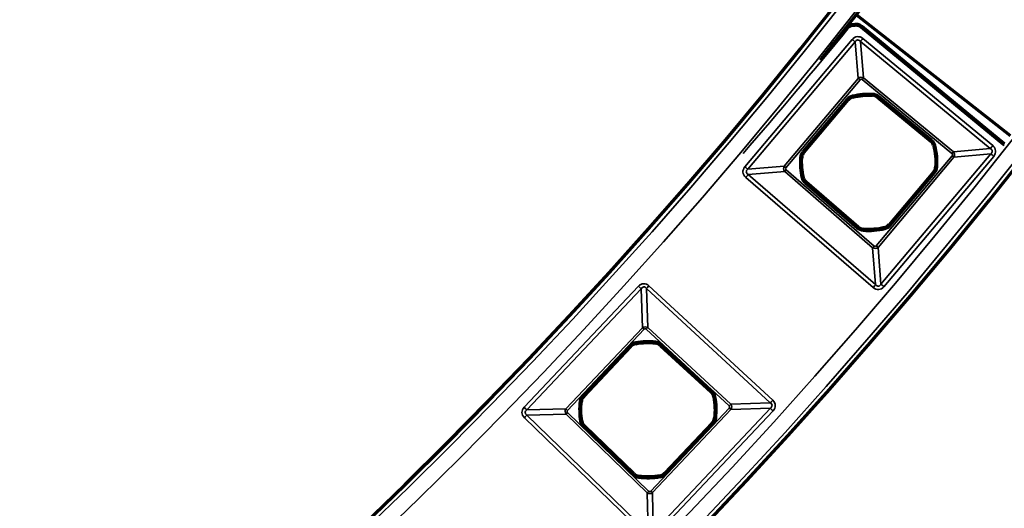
# Model space of a CAD drawing. Header units: millimetres. Extents: x -1503 to 2224, y -3994 to 2541.
# Tile 9 of 27: x 645 to 755, y -3577 to -3522. Entities that reach past the tile are written whole.
import ezdxf

# ---------------------------------------------------------------- set-up
doc = ezdxf.new("R2010")
doc.units = ezdxf.units.MM
doc.header["$LTSCALE"] = 0.75
doc.layers.add('Visible', color=7, linetype='Continuous', lineweight=70)
doc.layers.add('Visible Narrow', color=7, linetype='Continuous', lineweight=35)

msp = doc.modelspace()

# ---------------------------------------------------------------- linework, layer by layer
at = {"layer": 'Visible', "extrusion": (-7.22236e-29, -5.8975e-13, -1)}
for p, q in [((755.9, -3535.4, 27.8), (738.74, -3521.95, 27.8)), ((739.3, -3523.16, 27.6), (755.2, -3536.23, 27.6)), ((741.08, -3531.09, 22.3), (747, -3535.97, 22.3)), ((732.83, -3537.26, 22.3), (737.78, -3531.39, 22.3)), ((747.32, -3539.44, 22.3), (742.37, -3545.3, 22.3)), ((738.9, -3545.57, 22.3), (733.09, -3540.56, 22.3)), ((716.84, -3558.76, 22.3), (722.48, -3563.96, 22.3)), ((708.26, -3564.45, 22.3), (713.53, -3558.87, 22.3)), ((722.6, -3567.44, 22.3), (717.33, -3573.02, 22.3)), ((713.85, -3573.09, 22.3), (708.34, -3567.76, 22.3))]:
    msp.add_line(p, q, dxfattribs=at)
for radius in [574.5, 547.5]:
    msp.add_circle((-305.85, -3182.52, -27.5), radius, dxfattribs=at)
for centre, radius, start, end in [((-305.85, -3182.52, -27.7), 550, 141.2271, 218.7729), ((-742.09, -3555.12, -27.6), 32.37, 83.1994, 83.7301), ((-738.65, -3523.95, -27.6), 1.02, 113.6854, 128.2171), ((-740.08, -3538.35, -22.3), 7.49, 76.3197, 93.3149), ((-740.08, -3538.35, -22.3), 7.49, 165.6183, 183.9967), ((-740.08, -3538.35, -22.3), 7.49, 346.9818, 3.9771), ((-740.08, -3538.35, -22.3), 7.49, 256.3001, 274.6785), ((-715.43, -3565.94, -22.3), 7.49, 79.5542, 96.5494), ((-715.43, -3565.94, -22.3), 7.49, 350.2164, 7.2116), ((-715.43, -3565.94, -22.3), 7.49, 168.8528, 187.2312), ((-715.43, -3565.94, -22.3), 7.49, 259.5346, 277.913)]:
    msp.add_arc(centre, radius, start, end, dxfattribs=at)
at = {"layer": 'Visible'}
for centre, radius, start, end in [((239.03, -3115.7, 27.6), 644, 320.46281, 320.72897), ((738.54, -3532.03, 22.3), 0.991, 103.6803, 139.8516), ((740.45, -3531.86, 22.3), 0.991, 50.5334, 86.6851), ((746.37, -3536.73, 22.3), 0.991, 14.3817, 50.5334), ((733.59, -3537.9, 22.3), 0.991, 139.8516, 176.0229), ((746.56, -3538.8, 22.3), 0.991, 319.8516, 356.0033), ((733.74, -3539.81, 22.3), 0.991, 193.0182, 229.1698), ((739.55, -3544.82, 22.3), 0.991, 229.1698, 265.3215), ((741.61, -3544.66, 22.3), 0.991, 283.6999, 319.8516), ((714.25, -3559.55, 22.3), 0.991, 100.4458, 136.6171), ((716.17, -3559.49, 22.3), 0.991, 47.2989, 83.4506), ((721.81, -3564.69, 22.3), 0.991, 11.1472, 47.2989), ((708.98, -3565.13, 22.3), 0.991, 136.6171, 172.7884), ((709.02, -3567.05, 22.3), 0.991, 189.7836, 225.9353), ((721.88, -3566.76, 22.3), 0.991, 316.6171, 352.7688), ((714.54, -3572.38, 22.3), 0.991, 225.9353, 262.087), ((716.61, -3572.34, 22.3), 0.991, 280.4654, 316.6171)]:
    msp.add_arc(centre, radius, start, end, dxfattribs=at)
at = {"layer": 'Visible', "extrusion": (-3.78653e-29, -5.8975e-13, -1)}
msp.add_ellipse((738.27, -3523.19, 27.6), major_axis=(0.456, 0.061), ratio=0.461666, start_param=4.699477, end_param=4.752936, dxfattribs=at)
at = {"layer": 'Visible', "extrusion": (-7.57306e-29, -5.8975e-13, -1)}
for centre, major_axis, ratio, start_param, end_param in [((738.61, -3523.39, 27.6), (0.67, 0.065), 0.676224, 4.698177, 4.78541), ((738.75, -3523.44, 27.6), (-0.701, 0.127), 0.700692, 1.253006, 1.898956)]:
    msp.add_ellipse(centre, major_axis=major_axis, ratio=ratio, start_param=start_param, end_param=end_param, dxfattribs=at)
at = {"layer": 'Visible', "extrusion": (0, -5.8975e-13, -1)}
msp.add_ellipse((738.97, -3523.55, 27.6), major_axis=(-0.561, 0.448), ratio=0.707098, start_param=1.562082, end_param=1.589053, dxfattribs=at)
at = {"layer": 'Visible', "extrusion": (-1.00974e-28, -5.8975e-13, -1)}
msp.add_ellipse((754.88, -3536.63, 27.6), major_axis=(-0.546, 0.465), ratio=0.707078, start_param=1.546203, end_param=1.587804, dxfattribs=at)
at = {"layer": 'Visible'}
for points, knots in [([(737.58, -3523.34, 27.6), (737.66, -3523.25, 27.6), (737.76, -3523.16, 27.6), (737.87, -3523.1, 27.6), (737.99, -3523.04, 27.6), (738.11, -3522.99, 27.6), (738.24, -3522.98, 27.6)], [0, 0, 0, 0, 0.497309, 0.497309, 0.497309, 1, 1, 1, 1]), ([(739.3, -3523.16, 27.6), (739.3, -3523.16, 27.6), (739.3, -3523.16, 27.6), (739.3, -3523.16, 27.6), (739.3, -3523.16, 27.6), (739.3, -3523.16, 27.6), (739.3, -3523.16, 27.6), (739.3, -3523.16, 27.6), (739.3, -3523.16, 27.6), (739.3, -3523.16, 27.6), (739.3, -3523.16, 27.6), (739.3, -3523.16, 27.6)], [4.6135712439, 4.6135712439, 4.6135712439, 4.6135712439, 4.613662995, 4.613662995, 4.6137547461, 4.6137547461, 4.6138464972, 4.6138464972, 4.6139382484, 4.6139382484, 4.6140299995, 4.6140299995, 4.6140299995, 4.6140299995]), ([(755.22, -3536.25, 27.6), (755.22, -3536.25, 27.6), (755.22, -3536.25, 27.6), (755.22, -3536.25, 27.6), (755.22, -3536.25, 27.6), (755.22, -3536.25, 27.6), (755.22, -3536.25, 27.6), (755.22, -3536.25, 27.6), (755.22, -3536.25, 27.6), (755.22, -3536.25, 27.6), (755.22, -3536.25, 27.6), (755.22, -3536.25, 27.6)], [4.645269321, 4.645269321, 4.645269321, 4.645269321, 4.645579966, 4.645579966, 4.64589061, 4.64589061, 4.646201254, 4.646201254, 4.646511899, 4.646511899, 4.646822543, 4.646822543, 4.646822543, 4.646822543])]:
    msp.add_open_spline(points, degree=3, knots=knots, dxfattribs=at)
at = {"layer": 'Visible Narrow', "extrusion": (-7.22236e-29, -5.8975e-13, -1)}
for p, q in [((755.07, -3536.38, 27.8), (739.17, -3523.32, 27.8)), ((726.26, -3538.84, 27.8), (738.23, -3524.64, 27.8)), ((739.41, -3524.53, 27.8), (753.93, -3536.48, 27.8)), ((738.55, -3524.91, 27.57), (726.58, -3539.11, 27.57)), ((738.92, -3528.98, 22.94), (738.55, -3524.91, 27.57)), ((753.66, -3536.81, 27.57), (739.15, -3524.86, 27.57)), ((739.15, -3524.86, 27.57), (739.51, -3528.93, 22.94)), ((730.65, -3538.79, 22.94), (738.92, -3528.98, 22.94)), ((749.38, -3537.38, 22.8), (739.35, -3529.12, 22.8)), ((739.51, -3528.93, 22.94), (749.54, -3537.18, 22.94)), ((739.12, -3529.14, 22.8), (730.84, -3538.95, 22.8)), ((732.68, -3537.12, 22.8), (737.62, -3531.26, 22.8)), ((738.3, -3531.06, 22.6), (738.3, -3531.07, 22.3)), ((740.51, -3530.87, 22.3), (740.51, -3530.86, 22.6)), ((741.08, -3531.09, 22.6), (741.08, -3531.09, 22.3)), ((747.01, -3535.96, 22.6), (741.08, -3531.09, 22.6)), ((741.21, -3530.93, 22.8), (747.13, -3535.81, 22.8)), ((737.78, -3531.39, 22.6), (732.83, -3537.25, 22.6)), ((737.78, -3531.39, 22.3), (737.78, -3531.39, 22.6)), ((747, -3535.97, 22.3), (747.01, -3535.96, 22.6)), ((747.34, -3536.48, 22.6), (747.33, -3536.49, 22.3)), ((749.54, -3537.18, 22.94), (753.66, -3536.81, 27.57)), ((732.6, -3537.83, 22.3), (732.6, -3537.83, 22.6)), ((732.83, -3537.25, 22.6), (732.83, -3537.26, 22.3)), ((740.93, -3547.66, 22.8), (749.4, -3537.62, 22.8)), ((749.6, -3537.78, 22.94), (741.13, -3547.83, 22.94)), ((741.45, -3551.95, 27.57), (753.71, -3537.41, 27.57)), ((754.04, -3537.68, 27.8), (741.77, -3552.22, 27.8)), ((753.71, -3537.41, 27.57), (749.6, -3537.78, 22.94)), ((726.58, -3539.11, 27.57), (730.65, -3538.79, 22.94)), ((747.55, -3538.87, 22.3), (747.55, -3538.87, 22.6)), ((740.57, -3552.31, 27.8), (726.35, -3540.02, 27.8)), ((730.7, -3539.38, 22.94), (726.63, -3539.7, 27.57)), ((726.63, -3539.7, 27.57), (740.85, -3551.99, 27.57)), ((740.52, -3547.87, 22.94), (730.7, -3539.38, 22.94)), ((730.86, -3539.19, 22.8), (740.69, -3547.68, 22.8)), ((732.77, -3540.03, 22.6), (732.78, -3540.03, 22.3)), ((742.38, -3545.3, 22.6), (747.32, -3539.44, 22.6)), ((747.47, -3539.57, 22.8), (742.53, -3545.43, 22.8)), ((747.32, -3539.44, 22.6), (747.32, -3539.44, 22.3)), ((738.76, -3545.73, 22.8), (732.96, -3540.72, 22.8)), ((733.09, -3540.56, 22.3), (733.09, -3540.56, 22.6)), ((733.09, -3540.56, 22.6), (738.89, -3545.58, 22.6)), ((738.89, -3545.58, 22.6), (738.9, -3545.57, 22.3)), ((741.85, -3545.63, 22.6), (741.85, -3545.62, 22.3)), ((742.37, -3545.3, 22.3), (742.38, -3545.3, 22.6)), ((739.46, -3545.81, 22.3), (739.46, -3545.82, 22.6)), ((741.13, -3547.83, 22.94), (741.45, -3551.95, 27.57)), ((740.85, -3551.99, 27.57), (740.52, -3547.87, 22.94)), ((701.61, -3565.66, 27.8), (714.37, -3552.16, 27.8)), ((715.54, -3552.12, 27.8), (729.36, -3564.88, 27.8)), ((714.67, -3552.44, 27.58), (701.91, -3565.95, 27.58)), ((714.82, -3556.8, 22.93), (714.67, -3552.44, 27.58)), ((729.08, -3565.18, 27.58), (715.26, -3552.42, 27.58)), ((715.26, -3552.42, 27.58), (715.41, -3556.78, 22.93)), ((706.27, -3565.85, 22.93), (714.82, -3556.8, 22.93)), ((715, -3556.97, 22.8), (706.45, -3566.02, 22.8)), ((724.5, -3565.51, 22.8), (715.24, -3556.97, 22.8)), ((715.41, -3556.78, 22.93), (724.67, -3565.33, 22.93)), ((708.11, -3564.31, 22.8), (713.38, -3558.73, 22.8)), ((714.07, -3558.57, 22.6), (714.07, -3558.58, 22.3)), ((716.28, -3558.5, 22.3), (716.29, -3558.5, 22.6)), ((716.85, -3558.75, 22.6), (716.84, -3558.76, 22.3)), ((722.48, -3563.95, 22.6), (716.85, -3558.75, 22.6)), ((716.98, -3558.61, 22.8), (722.62, -3563.81, 22.8)), ((713.53, -3558.87, 22.6), (708.26, -3564.44, 22.6)), ((713.53, -3558.87, 22.3), (713.53, -3558.87, 22.6)), ((722.48, -3563.96, 22.3), (722.48, -3563.95, 22.6)), ((708, -3565, 22.3), (707.99, -3565, 22.6)), ((708.26, -3564.44, 22.6), (708.26, -3564.45, 22.3)), ((722.79, -3564.49, 22.6), (722.78, -3564.5, 22.3)), ((724.67, -3565.33, 22.93), (729.08, -3565.18, 27.58)), ((701.91, -3565.95, 27.58), (706.27, -3565.85, 22.93)), ((706.28, -3566.44, 22.93), (701.92, -3566.53, 27.58)), ((715.34, -3575.2, 22.93), (706.28, -3566.44, 22.93)), ((706.46, -3566.26, 22.8), (715.51, -3575.02, 22.8)), ((715.75, -3575.02, 22.8), (724.51, -3565.75, 22.8)), ((724.69, -3565.92, 22.93), (715.93, -3575.19, 22.93)), ((716.03, -3579.6, 27.58), (729.1, -3565.77, 27.58)), ((729.4, -3566.06, 27.8), (716.33, -3579.89, 27.8)), ((729.1, -3565.77, 27.58), (724.69, -3565.92, 22.93)), ((715.15, -3579.91, 27.8), (701.63, -3566.83, 27.8)), ((701.92, -3566.53, 27.58), (715.44, -3579.62, 27.58)), ((708.04, -3567.22, 22.6), (708.05, -3567.22, 22.3)), ((717.34, -3573.02, 22.6), (722.6, -3567.45, 22.6)), ((722.75, -3567.58, 22.8), (717.48, -3573.16, 22.8)), ((722.6, -3567.45, 22.6), (722.6, -3567.44, 22.3)), ((722.86, -3566.89, 22.3), (722.87, -3566.89, 22.6)), ((713.7, -3573.24, 22.8), (708.19, -3567.91, 22.8)), ((708.34, -3567.76, 22.3), (708.33, -3567.76, 22.6)), ((708.33, -3567.76, 22.6), (713.84, -3573.1, 22.6)), ((713.84, -3573.1, 22.6), (713.85, -3573.09, 22.3)), ((717.33, -3573.02, 22.3), (717.34, -3573.02, 22.6)), ((714.4, -3573.36, 22.3), (714.4, -3573.37, 22.6)), ((716.79, -3573.32, 22.6), (716.79, -3573.31, 22.3)), ((715.44, -3579.62, 27.58), (715.34, -3575.2, 22.93)), ((715.93, -3575.19, 22.93), (716.03, -3579.6, 27.58))]:
    msp.add_line(p, q, dxfattribs=at)
for radius in [574, 572.3, 549.7, 548]:
    msp.add_circle((-305.85, -3182.52, -28), radius, dxfattribs=at)
for centre, radius, start, end in [((-239.03, -3115.7, -27.8), 644.2, 219.27105, 220.88356), ((-738.54, -3532.03, -22.8), 1.2, 40.1484, 76.3197), ((-740.08, -3538.35, -22.8), 7.7, 76.3197, 93.3149), ((-740.45, -3531.86, -22.8), 1.2, 93.3149, 129.4666), ((-746.37, -3536.73, -22.8), 1.2, 129.4666, 165.6183), ((-740.08, -3538.35, -22.8), 7.7, 165.6183, 183.9967), ((-740.08, -3538.35, -22.8), 7.7, 346.9818, 3.9771), ((-733.59, -3537.9, -22.8), 1.2, 3.9771, 40.1484), ((-746.56, -3538.8, -22.8), 1.2, 183.9967, 220.1484), ((-733.74, -3539.81, -22.8), 1.2, 310.8302, 346.9818), ((-741.61, -3544.66, -22.8), 1.2, 220.1484, 256.3001), ((-739.55, -3544.82, -22.8), 1.2, 274.6785, 310.8302), ((-740.08, -3538.35, -22.8), 7.7, 256.3001, 274.6785), ((-714.25, -3559.55, -22.8), 1.2, 43.3829, 79.5542), ((-715.43, -3565.94, -22.8), 7.7, 79.5542, 96.5494), ((-716.17, -3559.49, -22.8), 1.2, 96.5494, 132.7011), ((-708.98, -3565.13, -22.8), 1.2, 7.2116, 43.3829), ((-721.81, -3564.69, -22.8), 1.2, 132.7011, 168.8528), ((-715.43, -3565.94, -22.8), 7.7, 350.2164, 7.2116), ((-715.43, -3565.94, -22.8), 7.7, 168.8528, 187.2312), ((-709.02, -3567.05, -22.8), 1.2, 314.0647, 350.2164), ((-721.88, -3566.76, -22.8), 1.2, 187.2312, 223.3829), ((-714.54, -3572.38, -22.8), 1.2, 277.913, 314.0647), ((-715.43, -3565.94, -22.8), 7.7, 259.5346, 277.913), ((-716.61, -3572.34, -22.8), 1.2, 223.3829, 259.5346)]:
    msp.add_arc(centre, radius, start, end, dxfattribs=at)
at = {"layer": 'Visible Narrow', "extrusion": (0.632989, 0.77416, 0.000914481)}
msp.add_arc((-2801.45, 29.67, -2260.72), 0.2, 0, 90, dxfattribs=at)
at = {"layer": 'Visible Narrow', "extrusion": (0.990492, 0.137573, 5.59253e-13)}
msp.add_arc((-3591.24, 27.6, 246.55), 0.2, 360, 90, dxfattribs=at)
at = {"layer": 'Visible Narrow', "extrusion": (0.993571, 0.11308, -0.005437)}
msp.add_arc((-3584.06, 29.42, 334.99), 0.2, 360, 89.9992, dxfattribs=at)
at = {"layer": 'Visible Narrow', "extrusion": (-3.71216e-09, 3.24046e-08, 1)}
msp.add_arc((742.09, -3555.12, 27.8), 32.17, 96.2699, 96.8005, dxfattribs=at)
at = {"layer": 'Visible Narrow', "extrusion": (-0.994011, -0.109281, 5.17528e-14)}
msp.add_arc((3582.75, 27.6, -349.14), 0.2, 90.0001, 180, dxfattribs=at)
at = {"layer": 'Visible Narrow', "extrusion": (-0.998858, -0.047783, 3.86472e-14)}
msp.add_arc((3554.4, 27.6, -569.44), 0.2, 90, 180, dxfattribs=at)
at = {"layer": 'Visible Narrow', "extrusion": (-0.915979, 0.401227, -2.32106e-13)}
msp.add_arc((2930.68, 27.6, -2090.49), 0.2, 90, 180, dxfattribs=at)
at = {"layer": 'Visible Narrow'}
for centre, radius, start, end in [((738.65, -3523.94, 27.8), 0.814, 51.766, 66.331), ((738.54, -3532.03, 22.6), 0.997, 103.6803, 139.8516), ((740.08, -3538.35, 22.6), 7.5, 86.6851, 103.6803), ((740.45, -3531.86, 22.6), 0.997, 50.5334, 86.6851), ((746.37, -3536.73, 22.6), 0.997, 14.3817, 50.5334), ((740.08, -3538.35, 22.6), 7.5, 356.0033, 14.3817), ((754.55, -3537.01, 27.8), 0.814, 39.0481, 48.7457), ((740.08, -3538.35, 22.6), 7.5, 176.0229, 193.0182), ((733.59, -3537.9, 22.6), 0.997, 139.8516, 176.0229), ((746.56, -3538.8, 22.6), 0.997, 319.8516, 356.0033), ((733.74, -3539.81, 22.6), 0.997, 193.0182, 229.1698), ((739.55, -3544.82, 22.6), 0.997, 229.1698, 265.3215), ((740.08, -3538.35, 22.6), 7.5, 265.3215, 283.6999), ((741.61, -3544.66, 22.6), 0.997, 283.6999, 319.8516), ((714.25, -3559.55, 22.6), 0.997, 100.4458, 136.6171), ((715.43, -3565.94, 22.6), 7.5, 83.4506, 100.4458), ((716.17, -3559.49, 22.6), 0.997, 47.2989, 83.4506), ((721.81, -3564.69, 22.6), 0.997, 11.1472, 47.2989), ((715.43, -3565.94, 22.6), 7.5, 172.7884, 189.7836), ((708.98, -3565.13, 22.6), 0.997, 136.6171, 172.7884), ((715.43, -3565.94, 22.6), 7.5, 352.7688, 11.1472), ((709.02, -3567.05, 22.6), 0.997, 189.7836, 225.9353), ((721.88, -3566.76, 22.6), 0.997, 316.6171, 352.7688), ((714.54, -3572.38, 22.6), 0.997, 225.9353, 262.087), ((716.61, -3572.34, 22.6), 0.997, 280.4654, 316.6171), ((715.43, -3565.94, 22.6), 7.5, 262.087, 280.4654)]:
    msp.add_arc(centre, radius, start, end, dxfattribs=at)
at = {"layer": 'Visible Narrow', "extrusion": (-0.785366, 0.619031, -3.81901e-13)}
msp.add_arc((2309.52, 27.6, -2761.55), 0.2, 90, 180, dxfattribs=at)
at = {"layer": 'Visible Narrow', "extrusion": (-0.773127, 0.634251, -3.75324e-13)}
msp.add_arc((2255.15, 27.6, -2806.14), 0.2, 90, 180, dxfattribs=at)
at = {"layer": 'Visible Narrow', "extrusion": (0.644769, 0.764377, -3.96941e-13)}
msp.add_arc((-2836.87, 27.3, -2218.17), 0.5, 90, 147.8733, dxfattribs=at)
at = {"layer": 'Visible Narrow', "extrusion": (0.771995, -0.635628, 3.9083e-13)}
msp.add_arc((-2250.93, 27.3, 2811.12), 0.5, 90, 147.8733, dxfattribs=at)
at = {"layer": 'Visible Narrow', "extrusion": (0.644769, 0.764377, -4.80605e-13)}
msp.add_arc((-2840.45, 23.1, -2221.04), 0.3, 270, 327.8733, dxfattribs=at)
at = {"layer": 'Visible Narrow', "extrusion": (-0.771995, 0.635628, -3.80136e-13)}
msp.add_arc((2254.51, 23.1, -2813.99), 0.3, 212.1267, 270, dxfattribs=at)
at = {"layer": 'Visible Narrow', "extrusion": (0.644769, 0.764377, -4.50792e-13)}
msp.add_arc((-2840.67, 22.6, -2223.62), 0.2, 90, 179, dxfattribs=at)
at = {"layer": 'Visible Narrow', "extrusion": (0.97163, 0.236504, -1.25051e-13)}
msp.add_arc((-3605.3, 22.6, -117.75), 0.2, 90, 179, dxfattribs=at)
at = {"layer": 'Visible Narrow', "extrusion": (0.998327, -0.057824, 5.11984e-14)}
msp.add_arc((-3481.93, 22.6, 943.44), 0.2, 90, 179, dxfattribs=at)
at = {"layer": 'Visible Narrow', "extrusion": (0.771995, -0.635628, 3.74862e-13)}
msp.add_arc((-2254.73, 22.6, 2816.57), 0.2, 90, 179, dxfattribs=at)
at = {"layer": 'Visible Narrow', "extrusion": (0.771995, -0.635628, 3.72099e-13)}
msp.add_arc((-2254.73, 22.6, 2824.24), 0.2, 90, 179, dxfattribs=at)
at = {"layer": 'Visible Narrow', "extrusion": (0.248381, -0.968662, 5.97617e-13)}
msp.add_arc((-154.28, 22.6, 3611.28), 0.2, 90, 179, dxfattribs=at)
at = {"layer": 'Visible Narrow', "extrusion": (0.771995, -0.635628, 3.79779e-13)}
msp.add_arc((-2250.93, 27.3, 2829.92), 0.5, 90, 147.8733, dxfattribs=at)
at = {"layer": 'Visible Narrow', "extrusion": (-0.771971, 0.635657, -3.7957e-13)}
msp.add_arc((2250.02, 27.6, -2830.82), 0.2, 90, 180, dxfattribs=at)
at = {"layer": 'Visible Narrow', "extrusion": (-0.751917, 0.659258, -3.82978e-13)}
msp.add_arc((2161.28, 27.6, -2899.16), 0.2, 90, 180, dxfattribs=at)
at = {"layer": 'Visible Narrow', "extrusion": (-0.069358, -0.997592, 6.17449e-13)}
msp.add_arc((976.01, 22.6, 3478.5), 0.2, 1, 90, dxfattribs=at)
at = {"layer": 'Visible Narrow', "extrusion": (-0.644769, -0.764377, 4.52166e-13)}
msp.add_arc((2840.67, 22.6, 2231.29), 0.2, 1, 90, dxfattribs=at)
at = {"layer": 'Visible Narrow', "extrusion": (-0.771995, 0.635628, -3.83411e-13)}
msp.add_arc((2254.51, 23.1, -2826.98), 0.3, 212.1267, 270, dxfattribs=at)
at = {"layer": 'Visible Narrow', "extrusion": (0.644769, 0.764377, -4.47017e-13)}
msp.add_arc((-2853.77, 23.1, -2220.88), 0.3, 212.1267, 270, dxfattribs=at)
at = {"layer": 'Visible Narrow', "extrusion": (0.644769, 0.764377, -4.90677e-13)}
msp.add_arc((-2857.36, 27.3, -2217.94), 0.5, 32.1267, 90, dxfattribs=at)
at = {"layer": 'Visible Narrow', "extrusion": (0.644769, 0.764377, -3.96565e-13)}
msp.add_arc((-2836.87, 27.3, -2236.74), 0.5, 90, 147.8733, dxfattribs=at)
at = {"layer": 'Visible Narrow', "extrusion": (0.644769, 0.764377, -3.32166e-13)}
msp.add_arc((-2840.45, 23.1, -2233.87), 0.3, 270, 327.8733, dxfattribs=at)
at = {"layer": 'Visible Narrow', "extrusion": (-0.069699, -0.997568, 5.73748e-13)}
msp.add_arc((992.59, 22.6, 3478.16), 0.2, 90, 179, dxfattribs=at)
at = {"layer": 'Visible Narrow', "extrusion": (0.756651, -0.653819, 3.64552e-13)}
msp.add_arc((-2203.66, 27.3, 2864.13), 0.5, 32.1267, 90, dxfattribs=at)
at = {"layer": 'Visible Narrow', "extrusion": (-0.756651, 0.653819, -3.89281e-13)}
msp.add_arc((2200.08, 23.1, -2867), 0.3, 270, 327.8733, dxfattribs=at)
at = {"layer": 'Visible Narrow', "extrusion": (0.22526, -0.974299, 5.85565e-13)}
msp.add_arc((-83.69, 22.6, 3614.12), 0.2, 1, 90, dxfattribs=at)
at = {"layer": 'Visible Narrow', "extrusion": (-0.644769, -0.764377, 4.07011e-13)}
msp.add_arc((2853.56, 22.6, 2223.62), 0.2, 90, 179, dxfattribs=at)
at = {"layer": 'Visible Narrow', "extrusion": (0.756651, -0.653819, 3.79899e-13)}
msp.add_arc((-2199.86, 22.6, 2869.58), 0.2, 1, 90, dxfattribs=at)
at = {"layer": 'Visible Narrow', "extrusion": (0.756651, -0.653819, 3.83084e-13)}
msp.add_arc((-2199.86, 22.6, 2877.25), 0.2, 1, 90, dxfattribs=at)
at = {"layer": 'Visible Narrow', "extrusion": (0.971549, 0.236837, -1.59556e-13)}
msp.add_arc((-3620.65, 22.6, -118.99), 0.2, 1, 90, dxfattribs=at)
at = {"layer": 'Visible Narrow', "extrusion": (0.644769, 0.764377, -4.4846e-13)}
msp.add_arc((-2853.56, 22.6, -2231.29), 0.2, 1, 90, dxfattribs=at)
at = {"layer": 'Visible Narrow', "extrusion": (0.996668, -0.081565, 6.0859e-14)}
msp.add_arc((-3473.89, 22.6, 1026.21), 0.2, 1, 90, dxfattribs=at)
at = {"layer": 'Visible Narrow', "extrusion": (-0.756651, 0.653819, -3.7667e-13)}
msp.add_arc((2200.08, 23.1, -2879.99), 0.3, 270, 327.8733, dxfattribs=at)
at = {"layer": 'Visible Narrow', "extrusion": (0.644769, 0.764377, -4.48072e-13)}
msp.add_arc((-2853.77, 23.1, -2234.02), 0.3, 212.1267, 270, dxfattribs=at)
at = {"layer": 'Visible Narrow', "extrusion": (0.686871, 0.72678, -4.465e-13)}
msp.add_arc((-2959.06, 27.3, -2090.96), 0.5, 90, 146.2591, dxfattribs=at)
at = {"layer": 'Visible Narrow', "extrusion": (0.734901, -0.678174, 3.87354e-13)}
msp.add_arc((-2125.2, 27.3, 2934.8), 0.5, 90, 146.2591, dxfattribs=at)
at = {"layer": 'Visible Narrow', "extrusion": (0.756651, -0.653819, 3.74571e-13)}
msp.add_arc((-2203.66, 27.3, 2882.93), 0.5, 32.1267, 90, dxfattribs=at)
at = {"layer": 'Visible Narrow', "extrusion": (0.644769, 0.764377, -4.9051e-13)}
msp.add_arc((-2857.36, 27.3, -2236.96), 0.5, 32.1267, 90, dxfattribs=at)
at = {"layer": 'Visible Narrow', "extrusion": (0.686871, 0.72678, -4.87807e-13)}
msp.add_arc((-2962.83, 23.1, -2094.02), 0.3, 270, 326.2591, dxfattribs=at)
at = {"layer": 'Visible Narrow', "extrusion": (-0.734901, 0.678174, -3.9307e-13)}
msp.add_arc((2128.96, 23.1, -2937.87), 0.3, 213.7409, 270, dxfattribs=at)
at = {"layer": 'Visible Narrow', "extrusion": (0.686871, 0.72678, -4.28305e-13)}
msp.add_arc((-2962.86, 22.6, -2096.41), 0.2, 90, 179, dxfattribs=at)
at = {"layer": 'Visible Narrow', "extrusion": (0.983427, 0.181305, -1.32113e-13)}
msp.add_arc((-3628.86, 22.6, 57.05), 0.2, 90, 179, dxfattribs=at)
at = {"layer": 'Visible Narrow', "extrusion": (0.993474, -0.114061, 4.55306e-14)}
msp.add_arc((-3453.37, 22.6, 1117.49), 0.2, 90, 179, dxfattribs=at)
at = {"layer": 'Visible Narrow', "extrusion": (0.734901, -0.678174, 3.93516e-13)}
msp.add_arc((-2128.99, 22.6, 2940.27), 0.2, 90, 179, dxfattribs=at)
at = {"layer": 'Visible Narrow', "extrusion": (0.686871, 0.72678, -4.50658e-13)}
msp.add_arc((-2962.86, 22.6, -2104.08), 0.2, 90, 179, dxfattribs=at)
at = {"layer": 'Visible Narrow', "extrusion": (-0.734901, 0.678174, -3.99624e-13)}
msp.add_arc((2128.99, 22.6, -2947.93), 0.2, 1, 90, dxfattribs=at)
at = {"layer": 'Visible Narrow', "extrusion": (0.125534, 0.992089, -5.76311e-13)}
msp.add_arc((-1149.72, 22.6, -3447.92), 0.2, 90, 179, dxfattribs=at)
at = {"layer": 'Visible Narrow', "extrusion": (-0.193331, 0.981134, -6.05274e-13)}
msp.add_arc((-20.22, 22.6, -3636.98), 0.2, 1, 90, dxfattribs=at)
at = {"layer": 'Visible Narrow', "extrusion": (-0.734901, 0.678174, -4.04478e-13)}
msp.add_arc((2128.96, 23.1, -2950.48), 0.3, 213.7409, 270, dxfattribs=at)
at = {"layer": 'Visible Narrow', "extrusion": (0.734901, -0.678174, 3.93297e-13)}
msp.add_arc((-2125.2, 27.3, 2953.62), 0.5, 90, 146.2591, dxfattribs=at)
at = {"layer": 'Visible Narrow', "extrusion": (0.686871, 0.72678, -4.30713e-13)}
msp.add_arc((-2959.06, 27.3, -2109.54), 0.5, 90, 146.2591, dxfattribs=at)
at = {"layer": 'Visible Narrow', "extrusion": (0.686871, 0.72678, -4.21116e-13)}
msp.add_arc((-2962.83, 23.1, -2106.47), 0.3, 270, 326.2591, dxfattribs=at)
at = {"layer": 'Visible Narrow', "extrusion": (-0.718555, 0.69547, -4.06816e-13)}
for centre in [(2071.23, 23.1, -2987.85), (2071.23, 23.1, -3000.46)]:
    msp.add_arc(centre, 0.3, 270, 326.2591, dxfattribs=at)
at = {"layer": 'Visible Narrow', "extrusion": (0.686871, 0.72678, -3.74606e-13)}
msp.add_arc((-2975.77, 23.1, -2093.87), 0.3, 213.7409, 270, dxfattribs=at)
at = {"layer": 'Visible Narrow', "extrusion": (0.686871, 0.72678, -4.30395e-13)}
msp.add_arc((-2979.54, 27.3, -2090.73), 0.5, 33.7409, 90, dxfattribs=at)
at = {"layer": 'Visible Narrow', "extrusion": (0.718555, -0.69547, 4.17981e-13)}
msp.add_arc((-2075, 27.3, 2984.79), 0.5, 33.7409, 90, dxfattribs=at)
at = {"layer": 'Visible Narrow', "extrusion": (-0.169928, 0.985456, -5.90244e-13)}
msp.add_arc((-91.38, 22.6, -3635.65), 0.2, 90, 179, dxfattribs=at)
at = {"layer": 'Visible Narrow', "extrusion": (0.686871, 0.72678, -4.3877e-13)}
msp.add_arc((-2975.75, 22.6, -2096.41), 0.2, 1, 90, dxfattribs=at)
at = {"layer": 'Visible Narrow', "extrusion": (0.125874, 0.992046, -5.9301e-13)}
msp.add_arc((-1166.3, 22.6, -3447.53), 0.2, 1, 90, dxfattribs=at)
at = {"layer": 'Visible Narrow', "extrusion": (-0.718555, 0.69547, -4.07379e-13)}
msp.add_arc((2071.21, 22.6, -2990.25), 0.2, 90, 179, dxfattribs=at)
at = {"layer": 'Visible Narrow', "extrusion": (0.718555, -0.69547, 4.07767e-13)}
msp.add_arc((-2071.21, 22.6, 2997.92), 0.2, 1, 90, dxfattribs=at)
at = {"layer": 'Visible Narrow', "extrusion": (0.686871, 0.72678, -4.1132e-13)}
msp.add_arc((-2975.75, 22.6, -2104.08), 0.2, 1, 90, dxfattribs=at)
at = {"layer": 'Visible Narrow', "extrusion": (0.990478, -0.13767, 7.04781e-14)}
msp.add_arc((-3441.19, 22.6, 1199.54), 0.2, 1, 90, dxfattribs=at)
at = {"layer": 'Visible Narrow', "extrusion": (0.983365, 0.181642, -1.10782e-13)}
msp.add_arc((-3644.27, 22.6, 55.8), 0.2, 1, 90, dxfattribs=at)
at = {"layer": 'Visible Narrow', "extrusion": (0.686871, 0.72678, -4.32033e-13)}
msp.add_arc((-2975.77, 23.1, -2106.62), 0.3, 213.7409, 270, dxfattribs=at)
at = {"layer": 'Visible Narrow'}
for centre, major_axis, ratio, start_param, end_param in [((738.62, -3523.49, 27.8), (0.527, 0.054), 0.665585, 1.489967, 1.577559), ((738.71, -3523.64, 27.8), (-0.627, 0.111), 0.794218, 4.415372, 4.989576), ((738.8, -3523.76, 27.8), (-0.543, 0.426), 0.846794, 4.68755, 4.710613), ((754.7, -3536.84, 27.8), (-0.527, 0.454), 0.854481, 4.701712, 4.737956)]:
    msp.add_ellipse(centre, major_axis=major_axis, ratio=ratio, start_param=start_param, end_param=end_param, dxfattribs=at)
at = {"layer": 'Visible Narrow', "extrusion": (0.318078, 0.01257, 0.947981)}
msp.add_ellipse((727.01, -3539.43, 27.43), major_axis=(-0.603, 0.066, 0.202), ratio=0.602041, start_param=0.859265, end_param=0.946196, dxfattribs=at)
at = {"layer": 'Visible Narrow', "extrusion": (0.545252, 0.199429, -0.814204)}
msp.add_ellipse((730.9, -3539.1, 23.15), major_axis=(0.206, -0.406, 0.039), ratio=0.872448, start_param=1.254532, end_param=1.331466, dxfattribs=at)
at = {"layer": 'Visible Narrow', "extrusion": (-0.201811, 0.547747, -0.811939)}
msp.add_ellipse((740.84, -3547.62, 23.15), major_axis=(0.408, 0.207, 0.038), ratio=0.874576, start_param=1.242877, end_param=1.332151, dxfattribs=at)
at = {"layer": 'Visible Narrow', "extrusion": (-0.02559, 0.32437, 0.945584)}
msp.add_ellipse((741.17, -3551.37, 27.36), major_axis=(-0.004, -0.792, 0.272), ratio=0.504167, start_param=0.660459, end_param=0.75042, dxfattribs=at)
at = {"layer": 'Visible Narrow', "extrusion": (0.384401, 0.008564, -0.923127)}
msp.add_ellipse((706.6, -3566.15, 23.07), major_axis=(0.209, -0.413, 0.083), ratio=0.958697, start_param=1.386816, end_param=1.403604, dxfattribs=at)
at = {"layer": 'Visible Narrow', "extrusion": (0.321643, 0.007165, 0.946834)}
msp.add_ellipse((702.73, -3566.22, 27.3), major_axis=(-1.01, -0.02, 0.34), ratio=0.469981, start_param=0.608839, end_param=0.624247, dxfattribs=at)
at = {"layer": 'Visible Narrow', "extrusion": (-0.008605, 0.386251, -0.922354)}
msp.add_ellipse((715.64, -3574.87, 23.07), major_axis=(0.407, 0.219, 0.088), ratio=0.958703, start_param=1.402657, end_param=1.431733, dxfattribs=at)
at = {"layer": 'Visible Narrow'}
for points, knots in [([(738.26, -3523.17, 27.8), (738.16, -3523.19, 27.8), (738.06, -3523.22, 27.8), (737.88, -3523.32, 27.8), (737.8, -3523.39, 27.8), (737.74, -3523.47, 27.8)], [0, 0, 0, 0, 0.5, 0.5, 1, 1, 1, 1]), ([(738.28, -3523.17, 27.8), (738.28, -3523.17, 27.8), (738.28, -3523.17, 27.8), (738.28, -3523.17, 27.8), (738.28, -3523.17, 27.8), (738.28, -3523.17, 27.8), (738.28, -3523.17, 27.8), (738.27, -3523.17, 27.8), (738.27, -3523.17, 27.8), (738.27, -3523.17, 27.8), (738.27, -3523.17, 27.8), (738.27, -3523.17, 27.8), (738.26, -3523.17, 27.8)], [0.0000004, 0.0000004, 0.0000004, 0.0000004, 0.0523749, 0.0523749, 0.0523749, 0.4082254, 0.4082254, 0.4082254, 0.7041039, 0.7041039, 0.7041039, 1, 1, 1, 1]), ([(738.23, -3524.64, 27.8), (738.38, -3524.46, 27.8), (738.59, -3524.35, 27.8), (738.8, -3524.33, 27.8), (739.01, -3524.31, 27.8), (739.23, -3524.38, 27.8), (739.41, -3524.53, 27.8)], [0, 0, 0, 0, 0.5, 0.5, 0.5, 1, 1, 1, 1]), ([(739.15, -3524.86, 27.57), (739.05, -3524.75, 27.61), (738.94, -3524.69, 27.63), (738.83, -3524.7, 27.63), (738.72, -3524.71, 27.63), (738.62, -3524.79, 27.61), (738.55, -3524.91, 27.57)], [0, 0, 0, 0, 0.490158, 0.490158, 0.490158, 1, 1, 1, 1]), ([(738.92, -3528.98, 22.94), (739, -3528.91, 22.92), (739.1, -3528.87, 22.9), (739.21, -3528.86, 22.9), (739.31, -3528.85, 22.9), (739.42, -3528.87, 22.92), (739.51, -3528.93, 22.94)], [0, 0, 0, 0, 0.509581, 0.509581, 0.509581, 1, 1, 1, 1]), ([(739.12, -3529.14, 22.8), (739.15, -3529.11, 22.8), (739.19, -3529.09, 22.8), (739.23, -3529.08, 22.8), (739.27, -3529.08, 22.8), (739.32, -3529.09, 22.8), (739.35, -3529.12, 22.8)], [0, 0, 0, 0, 0.5, 0.5, 0.5, 1, 1, 1, 1]), ([(753.71, -3537.41, 27.57), (753.83, -3537.31, 27.61), (753.89, -3537.2, 27.63), (753.88, -3537.09, 27.63), (753.87, -3536.98, 27.63), (753.79, -3536.88, 27.61), (753.66, -3536.81, 27.57)], [0, 0, 0, 0, 0.489979, 0.489979, 0.489979, 1, 1, 1, 1]), ([(753.93, -3536.48, 27.8), (754.12, -3536.64, 27.8), (754.23, -3536.84, 27.8), (754.25, -3537.06, 27.8), (754.27, -3537.27, 27.8), (754.19, -3537.49, 27.8), (754.04, -3537.68, 27.8)], [0, 0, 0, 0, 0.5, 0.5, 0.5, 1, 1, 1, 1]), ([(749.38, -3537.38, 22.8), (749.42, -3537.41, 22.8), (749.44, -3537.45, 22.8), (749.45, -3537.54, 22.8), (749.43, -3537.58, 22.8), (749.4, -3537.62, 22.8)], [0, 0, 0, 0, 0.5, 0.5, 1, 1, 1, 1]), ([(749.54, -3537.18, 22.94), (749.61, -3537.26, 22.92), (749.66, -3537.36, 22.9), (749.67, -3537.47, 22.9), (749.68, -3537.58, 22.9), (749.65, -3537.69, 22.91), (749.6, -3537.78, 22.94)], [0, 0, 0, 0, 0.509704, 0.509704, 0.509704, 1, 1, 1, 1]), ([(726.35, -3540.02, 27.8), (726.17, -3539.86, 27.8), (726.06, -3539.66, 27.8), (726.04, -3539.45, 27.8), (726.02, -3539.24, 27.8), (726.1, -3539.02, 27.8), (726.26, -3538.84, 27.8)], [0, 0, 0, 0, 0.5, 0.5, 0.5, 1, 1, 1, 1]), ([(730.68, -3539.35, 22.93), (730.62, -3539.28, 22.91), (730.58, -3539.18, 22.9), (730.58, -3539.09, 22.9), (730.57, -3538.99, 22.9), (730.59, -3538.88, 22.91), (730.65, -3538.79, 22.94)], [0, 0, 0, 0, 0.472166, 0.472166, 0.472166, 1, 1, 1, 1]), ([(730.86, -3539.19, 22.8), (730.83, -3539.16, 22.8), (730.8, -3539.12, 22.8), (730.8, -3539.03, 22.8), (730.81, -3538.99, 22.8), (730.84, -3538.95, 22.8)], [0, 0, 0, 0, 0.5, 0.5, 1, 1, 1, 1]), ([(726.58, -3539.11, 27.57), (726.46, -3539.21, 27.61), (726.41, -3539.32, 27.63), (726.41, -3539.42, 27.63), (726.42, -3539.51, 27.63), (726.48, -3539.6, 27.61), (726.59, -3539.68, 27.58)], [0, 0, 0, 0, 0.52799, 0.52799, 0.52799, 1, 1, 1, 1]), ([(740.93, -3547.66, 22.8), (740.9, -3547.7, 22.8), (740.86, -3547.72, 22.8), (740.77, -3547.73, 22.8), (740.73, -3547.71, 22.8), (740.69, -3547.68, 22.8)], [0, 0, 0, 0, 0.5, 0.5, 1, 1, 1, 1]), ([(741.09, -3547.85, 22.93), (741.02, -3547.91, 22.91), (740.93, -3547.94, 22.9), (740.83, -3547.95, 22.9), (740.73, -3547.96, 22.9), (740.62, -3547.93, 22.91), (740.52, -3547.87, 22.94)], [0, 0, 0, 0, 0.467745, 0.467745, 0.467745, 1, 1, 1, 1]), ([(714.37, -3552.16, 27.8), (714.53, -3551.99, 27.8), (714.74, -3551.89, 27.8), (714.95, -3551.88, 27.8), (715.15, -3551.87, 27.8), (715.36, -3551.96, 27.8), (715.54, -3552.12, 27.8)], [0, 0, 0, 0, 0.5, 0.5, 0.5, 1, 1, 1, 1]), ([(741.77, -3552.22, 27.8), (741.62, -3552.41, 27.8), (741.41, -3552.52, 27.8), (741.19, -3552.54, 27.8), (740.98, -3552.55, 27.8), (740.76, -3552.47, 27.8), (740.57, -3552.31, 27.8)], [0, 0, 0, 0, 0.5, 0.5, 0.5, 1, 1, 1, 1]), ([(740.85, -3551.99, 27.57), (740.95, -3552.12, 27.61), (741.06, -3552.17, 27.63), (741.17, -3552.16, 27.63), (741.26, -3552.16, 27.63), (741.35, -3552.1, 27.62), (741.42, -3551.99, 27.58)], [0, 0, 0, 0, 0.532431, 0.532431, 0.532431, 1, 1, 1, 1]), ([(715.26, -3552.42, 27.58), (715.17, -3552.3, 27.62), (715.06, -3552.24, 27.64), (714.96, -3552.24, 27.64), (714.85, -3552.25, 27.64), (714.75, -3552.32, 27.62), (714.67, -3552.44, 27.58)], [0, 0, 0, 0, 0.489074, 0.489074, 0.489074, 1, 1, 1, 1]), ([(714.82, -3556.8, 22.93), (714.9, -3556.74, 22.91), (715, -3556.7, 22.89), (715.11, -3556.7, 22.89), (715.21, -3556.7, 22.89), (715.32, -3556.72, 22.91), (715.41, -3556.78, 22.93)], [0, 0, 0, 0, 0.511399, 0.511399, 0.511399, 1, 1, 1, 1]), ([(715, -3556.97, 22.8), (715.04, -3556.94, 22.8), (715.08, -3556.92, 22.8), (715.12, -3556.92, 22.8), (715.16, -3556.92, 22.8), (715.2, -3556.93, 22.8), (715.24, -3556.97, 22.8)], [0, 0, 0, 0, 0.5, 0.5, 0.5, 1, 1, 1, 1]), ([(724.67, -3565.33, 22.93), (724.73, -3565.41, 22.91), (724.77, -3565.52, 22.89), (724.78, -3565.62, 22.89), (724.78, -3565.73, 22.89), (724.75, -3565.83, 22.91), (724.69, -3565.92, 22.93)], [0, 0, 0, 0, 0.511253, 0.511253, 0.511253, 1, 1, 1, 1]), ([(729.1, -3565.77, 27.58), (729.23, -3565.68, 27.62), (729.29, -3565.57, 27.64), (729.29, -3565.47, 27.64), (729.29, -3565.39, 27.64), (729.25, -3565.32, 27.63), (729.18, -3565.26, 27.61), (729.15, -3565.23, 27.6), (729.12, -3565.2, 27.59), (729.08, -3565.18, 27.58)], [0, 0, 0, 0, 0.487675, 0.487675, 0.487675, 0.844749, 0.844749, 0.844749, 1, 1, 1, 1]), ([(729.36, -3564.88, 27.8), (729.54, -3565.04, 27.8), (729.64, -3565.25, 27.8), (729.65, -3565.46, 27.8), (729.66, -3565.67, 27.8), (729.57, -3565.88, 27.8), (729.4, -3566.06, 27.8)], [0, 0, 0, 0, 0.5, 0.5, 0.5, 1, 1, 1, 1]), ([(701.63, -3566.83, 27.8), (701.46, -3566.67, 27.8), (701.37, -3566.46, 27.8), (701.36, -3566.25, 27.8), (701.36, -3566.05, 27.8), (701.44, -3565.84, 27.8), (701.61, -3565.66, 27.8)], [0, 0, 0, 0, 0.5, 0.5, 0.5, 1, 1, 1, 1]), ([(701.91, -3565.95, 27.58), (701.78, -3566.04, 27.62), (701.72, -3566.14, 27.64), (701.73, -3566.25, 27.64), (701.73, -3566.35, 27.64), (701.79, -3566.44, 27.62), (701.91, -3566.53, 27.58)], [0, 0, 0, 0, 0.506208, 0.506208, 0.506208, 1, 1, 1, 1]), ([(706.28, -3566.43, 22.93), (706.22, -3566.35, 22.91), (706.19, -3566.25, 22.89), (706.18, -3566.15, 22.89), (706.18, -3566.04, 22.89), (706.21, -3565.94, 22.91), (706.27, -3565.85, 22.93)], [0, 0, 0, 0, 0.49387, 0.49387, 0.49387, 1, 1, 1, 1]), ([(706.46, -3566.26, 22.8), (706.42, -3566.22, 22.8), (706.4, -3566.18, 22.8), (706.4, -3566.1, 22.8), (706.42, -3566.06, 22.8), (706.45, -3566.02, 22.8)], [0, 0, 0, 0, 0.5, 0.5, 1, 1, 1, 1]), ([(724.5, -3565.51, 22.8), (724.54, -3565.55, 22.8), (724.56, -3565.59, 22.8), (724.56, -3565.63, 22.8), (724.56, -3565.67, 22.8), (724.54, -3565.72, 22.8), (724.51, -3565.75, 22.8)], [0, 0, 0, 0, 0.5, 0.5, 0.5, 1, 1, 1, 1]), ([(715.92, -3575.2, 22.93), (715.84, -3575.26, 22.91), (715.74, -3575.29, 22.89), (715.64, -3575.29, 22.89), (715.53, -3575.29, 22.89), (715.43, -3575.26, 22.91), (715.34, -3575.2, 22.93)], [0, 0, 0, 0, 0.489417, 0.489417, 0.489417, 1, 1, 1, 1]), ([(715.75, -3575.02, 22.8), (715.72, -3575.05, 22.8), (715.68, -3575.07, 22.8), (715.59, -3575.08, 22.8), (715.55, -3575.06, 22.8), (715.51, -3575.02, 22.8)], [0, 0, 0, 0, 0.5, 0.5, 1, 1, 1, 1])]:
    msp.add_open_spline(points, degree=3, knots=knots, dxfattribs=at)

doc.saveas('drawing.dxf')
